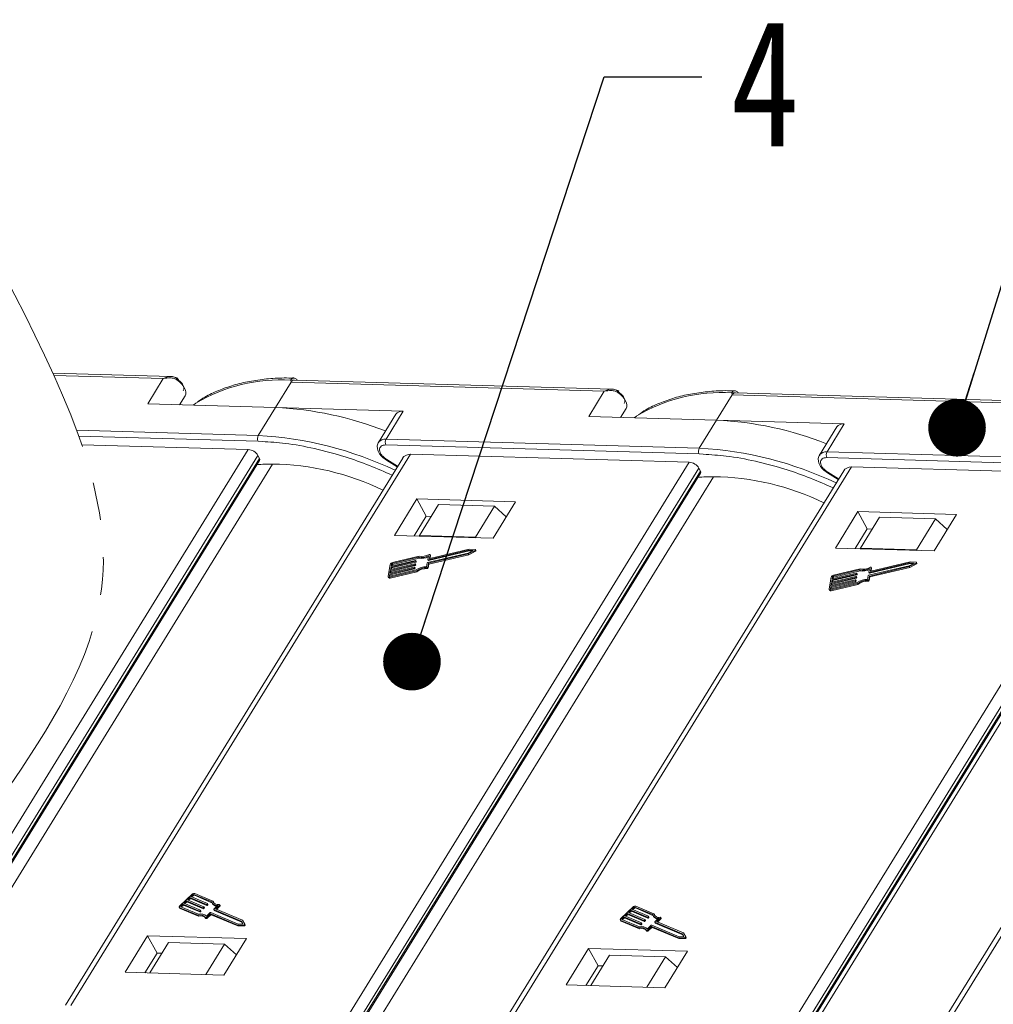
# Model space of a CAD drawing. Header units: millimetres. Extents: x 3059 to 4529, y 344 to 1377.
# Tile 39 of 42: x 4212 to 4297, y 1133 to 1218. Entities that reach past the tile are written whole.
import ezdxf

# ---------------------------------------------------------------- set-up
doc = ezdxf.new("R2010")
doc.units = ezdxf.units.MM
doc.linetypes.add('PHANTOM2', pattern=[31.75, 15.875, -3.175, 3.175, -3.175, 3.175, -3.175])
doc.styles.get("Standard").update_dxf_attribs({"font": '仿宋_GB2312.ttf', "width": 0.8})
doc.dimstyles.new('ISO-25.1', dxfattribs={"dimtxt": 6, "dimasz": 5, "dimexe": 3.5, "dimexo": 0.625, "dimgap": 1.5, "dimtad": 1, "dimtoh": 1, "dimtxsty": 'Standard', "dimcen": 2.5, "dimadec": 0, "dimazin": 0, "dimtfac": 1, "dimtmove": 0, "dimatfit": 3, "dimfxl": 0, "dimarcsym": 0})

msp = doc.modelspace()

# ---------------------------------------------------------------- linework, layer by layer
at = {"color": 7, "linetype": 'Continuous', "lineweight": 15}
for p, q in [((4225.177, 1187.431), (4214.94, 1187.726)), ((4215.035, 1187.518), (4224.518, 1187.245)), ((4224.518, 1187.245), (4223.168, 1185.056)), ((4234.258, 1184.737), (4235.608, 1186.926)), ((4235.608, 1186.926), (4235.579, 1187.1)), ((4235.608, 1186.926), (4262.795, 1186.145)), ((4263.454, 1186.331), (4235.899, 1187.123)), ((4226.403, 1185.748), (4225.927, 1184.977)), ((4225.927, 1184.977), (4226.403, 1185.748)), ((4262.795, 1186.145), (4261.445, 1183.956)), ((4272.535, 1183.637), (4273.885, 1185.826)), ((4273.885, 1185.826), (4273.856, 1186)), ((4273.885, 1185.826), (4301.072, 1185.044)), ((4301.731, 1185.231), (4274.176, 1186.023)), ((4223.168, 1185.056), (4234.258, 1184.737)), ((4234.258, 1184.737), (4232.759, 1182.305)), ((4245.348, 1184.418), (4234.258, 1184.737)), ((4244.699, 1184.147), (4243.2, 1181.714)), ((4243.848, 1181.986), (4245.348, 1184.418)), ((4264.679, 1184.647), (4264.204, 1183.876)), ((4264.204, 1183.876), (4264.679, 1184.647)), ((4261.445, 1183.956), (4272.535, 1183.637)), ((4272.535, 1183.637), (4271.035, 1181.204)), ((4283.625, 1183.318), (4272.535, 1183.637)), ((4282.125, 1180.885), (4283.625, 1183.318)), ((4232.759, 1182.305), (4217.005, 1182.757)), ((4217.187, 1182.257), (4232.744, 1181.81)), ((4282.976, 1183.047), (4281.476, 1180.614)), ((4217.449, 1181.507), (4231.889, 1181.091)), ((4232.744, 1181.81), (4233.106, 1181.781)), ((4243.834, 1181.491), (4271.021, 1180.709)), ((4271.035, 1181.204), (4243.848, 1181.986)), ((4231.889, 1181.091), (4202.41, 1133.27)), ((4203.468, 1133.101), (4232.732, 1180.572)), ((4216.503, 1132.865), (4245.983, 1180.686)), ((4232.868, 1180.321), (4232.732, 1180.572)), ((4245.983, 1180.686), (4270.166, 1179.991)), ((4271.021, 1180.709), (4271.382, 1180.68)), ((4309.312, 1180.104), (4282.125, 1180.885)), ((4203.745, 1133.079), (4232.868, 1180.321)), ((4203.86, 1133.069), (4232.88, 1180.145)), ((4205.098, 1132.97), (4233.983, 1179.827)), ((4245.294, 1180.35), (4216.03, 1132.879)), ((4270.166, 1179.991), (4240.686, 1132.17)), ((4243.89, 1180.166), (4244.825, 1179.589)), ((4244.858, 1179.644), (4243.923, 1180.22)), ((4282.111, 1180.391), (4309.298, 1179.609)), ((4241.745, 1132), (4271.009, 1179.472)), ((4242.022, 1131.978), (4271.144, 1179.22)), ((4242.137, 1131.969), (4271.157, 1179.045)), ((4283.571, 1179.25), (4254.307, 1131.779)), ((4254.78, 1131.765), (4284.259, 1179.586)), ((4271.144, 1179.22), (4271.009, 1179.472)), ((4308.443, 1178.891), (4278.963, 1131.07)), ((4282.166, 1179.065), (4283.101, 1178.489)), ((4283.135, 1178.544), (4282.2, 1179.12)), ((4284.259, 1179.586), (4308.443, 1178.891)), ((4243.374, 1131.87), (4272.26, 1178.727)), ((4280.022, 1130.9), (4309.286, 1178.371)), ((4280.299, 1130.878), (4309.421, 1178.12)), ((4320.991, 1178.174), (4291.639, 1130.56)), ((4292.112, 1130.547), (4321.679, 1178.51)), ((4280.413, 1130.869), (4309.434, 1177.944)), ((4280.82, 1130.836), (4309.68, 1177.651)), ((4246.523, 1176.809), (4244.573, 1173.646)), ((4255.092, 1176.562), (4246.523, 1176.809)), ((4246.523, 1176.809), (4247.337, 1175.3)), ((4248.395, 1176.309), (4246.746, 1173.633)), ((4253.251, 1176.17), (4248.395, 1176.309)), ((4253.143, 1173.4), (4255.092, 1176.562)), ((4251.602, 1173.494), (4253.251, 1176.17)), ((4253.251, 1176.17), (4254.289, 1175.259)), ((4284.8, 1175.708), (4282.85, 1172.546)), ((4293.369, 1175.462), (4284.8, 1175.708)), ((4284.8, 1175.708), (4285.614, 1174.199)), ((4291.42, 1172.3), (4293.369, 1175.462)), ((4247.337, 1175.3), (4246.287, 1173.597)), ((4247.765, 1175.287), (4247.337, 1175.3)), ((4286.672, 1175.209), (4285.023, 1172.533)), ((4291.528, 1175.069), (4286.672, 1175.209)), ((4289.879, 1172.393), (4291.528, 1175.069)), ((4291.528, 1175.069), (4292.565, 1174.158)), ((4285.614, 1174.199), (4284.564, 1172.497)), ((4286.042, 1174.187), (4285.614, 1174.199)), ((4244.573, 1173.646), (4253.143, 1173.4)), ((4246.746, 1173.633), (4246.742, 1173.584)), ((4251.602, 1173.494), (4246.746, 1173.633)), ((4251.66, 1173.443), (4251.602, 1173.494)), ((4250.974, 1172.114), (4247.46, 1171.282)), ((4247.507, 1171.535), (4251.021, 1172.368)), ((4247.532, 1171.218), (4250.982, 1172.036)), ((4247.548, 1171.459), (4251.062, 1172.292)), ((4251.06, 1172.458), (4247.639, 1171.647)), ((4251.409, 1172.339), (4250.974, 1172.114)), ((4250.982, 1172.036), (4251.574, 1172.34)), ((4251.023, 1171.96), (4250.982, 1172.036)), ((4251.021, 1172.368), (4251.409, 1172.339)), ((4251.021, 1172.368), (4251.062, 1172.292)), ((4251.023, 1171.96), (4251.615, 1172.265)), ((4251.588, 1172.418), (4251.06, 1172.458)), ((4251.062, 1172.292), (4251.287, 1172.275)), ((4251.574, 1172.34), (4251.615, 1172.265)), ((4251.655, 1172.329), (4251.615, 1172.404)), ((4282.85, 1172.546), (4291.42, 1172.3)), ((4285.023, 1172.533), (4285.019, 1172.484)), ((4289.879, 1172.393), (4285.023, 1172.533)), ((4289.937, 1172.342), (4289.879, 1172.393)), ((4246.358, 1171.182), (4244.243, 1170.681)), ((4244.283, 1170.892), (4246.397, 1171.393)), ((4246.412, 1171.477), (4244.298, 1170.976)), ((4244.323, 1170.816), (4246.437, 1171.317)), ((4244.396, 1171.201), (4246.672, 1171.74)), ((4244.396, 1171.201), (4244.436, 1171.126)), ((4246.724, 1171.834), (4244.411, 1171.285)), ((4244.436, 1171.126), (4246.713, 1171.665)), ((4246.375, 1171.126), (4246.383, 1171.168)), ((4246.423, 1171.1), (4246.382, 1171.176)), ((4246.383, 1171.168), (4246.424, 1171.092)), ((4246.397, 1171.393), (4246.437, 1171.317)), ((4246.43, 1171.421), (4246.438, 1171.463)), ((4246.43, 1171.421), (4246.47, 1171.345)), ((4246.477, 1171.396), (4246.437, 1171.471)), ((4246.438, 1171.463), (4246.478, 1171.388)), ((4246.47, 1171.345), (4246.478, 1171.388)), ((4246.672, 1171.74), (4246.713, 1171.665)), ((4247.427, 1171.254), (4247.367, 1170.928)), ((4247.472, 1170.892), (4247.532, 1171.218)), ((4247.542, 1171.875), (4247.482, 1171.549)), ((4247.483, 1171.541), (4247.524, 1171.465)), ((4247.507, 1171.535), (4247.548, 1171.459)), ((4247.573, 1171.143), (4247.532, 1171.218)), ((4247.573, 1171.143), (4251.023, 1171.96)), ((4247.614, 1171.661), (4247.671, 1171.966)), ((4247.622, 1171.647), (4247.614, 1171.661)), ((4247.667, 1171.654), (4247.711, 1171.891)), ((4247.709, 1171.907), (4247.669, 1171.983)), ((4247.671, 1171.966), (4247.711, 1171.891)), ((4285.784, 1170.435), (4289.298, 1171.267)), ((4285.825, 1170.359), (4289.339, 1171.192)), ((4289.337, 1171.357), (4285.916, 1170.547)), ((4289.686, 1171.238), (4289.251, 1171.014)), ((4289.259, 1170.935), (4289.851, 1171.24)), ((4289.298, 1171.267), (4289.686, 1171.238)), ((4289.298, 1171.267), (4289.339, 1171.192)), ((4289.3, 1170.86), (4289.892, 1171.165)), ((4289.865, 1171.318), (4289.337, 1171.357)), ((4289.339, 1171.192), (4289.563, 1171.175)), ((4289.851, 1171.24), (4289.892, 1171.165)), ((4289.932, 1171.228), (4289.891, 1171.304)), ((4244.213, 1171.117), (4244.025, 1170.105)), ((4244.142, 1170.132), (4244.173, 1170.301)), ((4244.173, 1170.301), (4246.287, 1170.802)), ((4244.173, 1170.301), (4244.214, 1170.226)), ((4244.177, 1170.02), (4246.49, 1170.568)), ((4246.303, 1170.887), (4244.189, 1170.386)), ((4244.189, 1170.386), (4244.228, 1170.597)), ((4246.469, 1170.644), (4244.192, 1170.104)), ((4244.214, 1170.226), (4246.328, 1170.727)), ((4244.218, 1169.944), (4246.531, 1170.492)), ((4244.228, 1170.597), (4246.342, 1171.098)), ((4244.228, 1170.597), (4244.269, 1170.521)), ((4244.243, 1170.681), (4244.283, 1170.892)), ((4244.246, 1170.399), (4244.269, 1170.521)), ((4244.269, 1170.521), (4246.383, 1171.022)), ((4244.283, 1170.892), (4244.323, 1170.816)), ((4244.298, 1170.976), (4244.329, 1171.145)), ((4244.301, 1170.694), (4244.323, 1170.816)), ((4244.37, 1171.07), (4244.329, 1171.145)), ((4244.355, 1170.99), (4244.37, 1171.07)), ((4246.287, 1170.802), (4246.328, 1170.727)), ((4246.32, 1170.83), (4246.328, 1170.872)), ((4246.32, 1170.83), (4246.361, 1170.755)), ((4246.368, 1170.805), (4246.327, 1170.881)), ((4246.328, 1170.872), (4246.369, 1170.797)), ((4246.342, 1171.098), (4246.383, 1171.022)), ((4246.361, 1170.755), (4246.369, 1170.797)), ((4246.375, 1171.126), (4246.416, 1171.05)), ((4246.416, 1171.05), (4246.424, 1171.092)), ((4246.531, 1170.492), (4246.49, 1170.568)), ((4247.381, 1170.834), (4247.422, 1170.758)), ((4247.512, 1170.816), (4247.472, 1170.892)), ((4247.512, 1170.816), (4247.573, 1171.143)), ((4284.689, 1170.377), (4282.575, 1169.876)), ((4282.672, 1170.101), (4284.949, 1170.64)), ((4285.001, 1170.733), (4282.688, 1170.185)), ((4282.713, 1170.025), (4284.99, 1170.565)), ((4284.707, 1170.32), (4284.714, 1170.363)), ((4284.707, 1170.32), (4284.747, 1170.245)), ((4284.754, 1170.295), (4284.713, 1170.371)), ((4284.714, 1170.363), (4284.755, 1170.287)), ((4284.949, 1170.64), (4284.99, 1170.565)), ((4289.251, 1171.014), (4285.737, 1170.181)), ((4285.819, 1170.775), (4285.759, 1170.449)), ((4285.76, 1170.441), (4285.801, 1170.365)), ((4285.784, 1170.435), (4285.825, 1170.359)), ((4285.809, 1170.118), (4289.259, 1170.935)), ((4285.85, 1170.042), (4289.3, 1170.86)), ((4285.891, 1170.561), (4285.948, 1170.866)), ((4285.898, 1170.547), (4285.891, 1170.561)), ((4285.944, 1170.553), (4285.988, 1170.791)), ((4285.986, 1170.807), (4285.945, 1170.883)), ((4285.948, 1170.866), (4285.988, 1170.791)), ((4289.3, 1170.86), (4289.259, 1170.935)), ((4244.032, 1170.055), (4244.072, 1169.98)), ((4244.142, 1170.132), (4244.157, 1170.105)), ((4244.218, 1169.944), (4244.177, 1170.02)), ((4244.191, 1170.104), (4244.214, 1170.226)), ((4282.49, 1170.017), (4282.302, 1169.004)), ((4282.45, 1169.201), (4284.564, 1169.702)), ((4282.454, 1168.919), (4284.767, 1169.467)), ((4284.58, 1169.786), (4282.466, 1169.285)), ((4282.466, 1169.285), (4282.505, 1169.496)), ((4284.746, 1169.543), (4282.469, 1169.004)), ((4282.491, 1169.125), (4284.605, 1169.626)), ((4282.505, 1169.496), (4284.619, 1169.997)), ((4282.505, 1169.496), (4282.545, 1169.421)), ((4284.634, 1170.082), (4282.52, 1169.581)), ((4282.52, 1169.581), (4282.559, 1169.792)), ((4282.545, 1169.421), (4284.66, 1169.922)), ((4282.559, 1169.792), (4284.674, 1170.292)), ((4282.559, 1169.792), (4282.6, 1169.716)), ((4282.575, 1169.876), (4282.606, 1170.045)), ((4282.578, 1169.594), (4282.6, 1169.716)), ((4282.6, 1169.716), (4284.714, 1170.217)), ((4282.647, 1169.969), (4282.606, 1170.045)), ((4282.632, 1169.889), (4282.647, 1169.969)), ((4282.672, 1170.101), (4282.713, 1170.025)), ((4284.564, 1169.702), (4284.605, 1169.626)), ((4284.597, 1169.73), (4284.605, 1169.772)), ((4284.597, 1169.73), (4284.638, 1169.654)), ((4284.645, 1169.705), (4284.604, 1169.78)), ((4284.605, 1169.772), (4284.646, 1169.697)), ((4284.619, 1169.997), (4284.66, 1169.922)), ((4284.638, 1169.654), (4284.646, 1169.697)), ((4284.652, 1170.025), (4284.66, 1170.067)), ((4284.652, 1170.025), (4284.693, 1169.95)), ((4284.699, 1170), (4284.659, 1170.076)), ((4284.66, 1170.067), (4284.7, 1169.992)), ((4284.674, 1170.292), (4284.714, 1170.217)), ((4284.693, 1169.95), (4284.7, 1169.992)), ((4284.747, 1170.245), (4284.755, 1170.287)), ((4284.807, 1169.392), (4284.767, 1169.467)), ((4285.704, 1170.153), (4285.644, 1169.827)), ((4285.658, 1169.734), (4285.699, 1169.658)), ((4285.749, 1169.791), (4285.809, 1170.118)), ((4285.789, 1169.716), (4285.749, 1169.791)), ((4285.789, 1169.716), (4285.85, 1170.042)), ((4285.85, 1170.042), (4285.809, 1170.118)), ((4282.309, 1168.955), (4282.349, 1168.88)), ((4282.419, 1169.032), (4282.45, 1169.201)), ((4282.419, 1169.032), (4282.434, 1169.005)), ((4282.45, 1169.201), (4282.491, 1169.125)), ((4282.494, 1168.844), (4282.454, 1168.919)), ((4282.468, 1169.003), (4282.491, 1169.125)), ((4282.494, 1168.844), (4284.807, 1169.392)), ((4282.523, 1169.299), (4282.545, 1169.421)), ((4227.011, 1142.504), (4225.965, 1141.516)), ((4226.828, 1142.224), (4226.61, 1142.018)), ((4226.694, 1141.983), (4226.869, 1142.148)), ((4228.262, 1141.621), (4226.828, 1142.224)), ((4226.869, 1142.148), (4226.828, 1142.224)), ((4226.869, 1142.148), (4228.303, 1141.546)), ((4227.09, 1142.471), (4226.915, 1142.306)), ((4226.915, 1142.306), (4228.349, 1141.703)), ((4226.999, 1142.271), (4227.13, 1142.395)), ((4227.13, 1142.395), (4227.09, 1142.471)), ((4228.717, 1141.846), (4227.173, 1142.495)), ((4227.173, 1142.495), (4227.214, 1142.42)), ((4227.214, 1142.42), (4228.741, 1141.778)), ((4228.829, 1141.918), (4227.26, 1142.578)), ((4225.915, 1141.375), (4225.956, 1141.3)), ((4225.953, 1141.343), (4227.521, 1140.683)), ((4225.994, 1141.267), (4225.953, 1141.343)), ((4225.994, 1141.267), (4227.562, 1140.608)), ((4226.04, 1141.425), (4227.584, 1140.776)), ((4226.218, 1141.648), (4226.044, 1141.483)), ((4226.044, 1141.483), (4226.085, 1141.408)), ((4226.085, 1141.408), (4226.259, 1141.572)), ((4227.652, 1141.045), (4226.218, 1141.648)), ((4226.259, 1141.572), (4226.218, 1141.648)), ((4226.259, 1141.572), (4227.693, 1140.969)), ((4226.523, 1141.936), (4226.305, 1141.73)), ((4226.305, 1141.73), (4227.739, 1141.127)), ((4226.389, 1141.695), (4226.564, 1141.86)), ((4227.957, 1141.333), (4226.523, 1141.936)), ((4226.564, 1141.86), (4226.523, 1141.936)), ((4226.564, 1141.86), (4227.998, 1141.257)), ((4226.61, 1142.018), (4228.044, 1141.415)), ((4227.998, 1141.257), (4227.957, 1141.333)), ((4228.042, 1141.386), (4227.999, 1141.345)), ((4228.039, 1141.27), (4227.999, 1141.345)), ((4228.039, 1141.27), (4228.083, 1141.311)), ((4228.083, 1141.311), (4228.042, 1141.386)), ((4228.091, 1141.334), (4228.05, 1141.41)), ((4228.303, 1141.546), (4228.262, 1141.621)), ((4228.347, 1141.674), (4228.304, 1141.633)), ((4228.344, 1141.558), (4228.304, 1141.633)), ((4228.344, 1141.558), (4228.388, 1141.599)), ((4228.388, 1141.599), (4228.347, 1141.674)), ((4228.396, 1141.622), (4228.355, 1141.698)), ((4228.75, 1141.758), (4228.791, 1141.683)), ((4228.869, 1141.843), (4228.829, 1141.918)), ((4228.886, 1141.783), (4228.869, 1141.843)), ((4228.902, 1141.203), (4229.239, 1141.521)), ((4229.047, 1141.232), (4229.384, 1141.55)), ((4229.13, 1141.196), (4229.424, 1141.475)), ((4229.384, 1141.55), (4229.424, 1141.475)), ((4229.441, 1141.521), (4229.4, 1141.597)), ((4265.288, 1141.404), (4264.242, 1140.416)), ((4265.367, 1141.371), (4265.192, 1141.206)), ((4265.276, 1141.171), (4265.407, 1141.295)), ((4265.407, 1141.295), (4265.367, 1141.371)), ((4266.994, 1140.746), (4265.45, 1141.395)), ((4265.45, 1141.395), (4265.49, 1141.32)), ((4265.49, 1141.32), (4267.017, 1140.677)), ((4267.105, 1140.818), (4265.537, 1141.477)), ((4227.562, 1140.608), (4227.521, 1140.683)), ((4227.693, 1140.969), (4227.652, 1141.045)), ((4227.737, 1141.098), (4227.694, 1141.057)), ((4227.694, 1141.057), (4227.734, 1140.982)), ((4227.734, 1140.982), (4227.778, 1141.023)), ((4227.778, 1141.023), (4227.737, 1141.098)), ((4227.786, 1141.046), (4227.745, 1141.122)), ((4228.178, 1140.488), (4228.219, 1140.412)), ((4228.26, 1140.597), (4228.597, 1140.915)), ((4228.274, 1140.501), (4228.589, 1140.799)), ((4228.315, 1140.426), (4228.274, 1140.501)), ((4228.315, 1140.426), (4228.63, 1140.724)), ((4228.63, 1140.724), (4228.589, 1140.799)), ((4228.631, 1140.812), (4230.951, 1139.836)), ((4228.671, 1140.736), (4228.631, 1140.812)), ((4228.639, 1140.927), (4231.022, 1139.925)), ((4228.671, 1140.736), (4230.991, 1139.761)), ((4228.894, 1141.18), (4228.935, 1141.104)), ((4231.283, 1140.172), (4228.9, 1141.174)), ((4228.941, 1141.099), (4228.9, 1141.174)), ((4228.941, 1141.099), (4231.324, 1140.097)), ((4231.386, 1140.248), (4229.047, 1141.232)), ((4264.495, 1140.547), (4264.321, 1140.383)), ((4264.362, 1140.307), (4264.536, 1140.472)), ((4265.929, 1139.944), (4264.495, 1140.547)), ((4264.536, 1140.472), (4264.495, 1140.547)), ((4264.536, 1140.472), (4265.97, 1139.869)), ((4264.8, 1140.835), (4264.582, 1140.63)), ((4264.582, 1140.63), (4266.016, 1140.027)), ((4264.666, 1140.595), (4264.841, 1140.76)), ((4266.234, 1140.232), (4264.8, 1140.835)), ((4264.841, 1140.76), (4264.8, 1140.835)), ((4264.841, 1140.76), (4266.275, 1140.157)), ((4265.105, 1141.124), (4264.887, 1140.918)), ((4264.887, 1140.918), (4266.321, 1140.315)), ((4264.971, 1140.883), (4265.146, 1141.048)), ((4266.539, 1140.521), (4265.105, 1141.124)), ((4265.146, 1141.048), (4265.105, 1141.124)), ((4265.146, 1141.048), (4266.58, 1140.445)), ((4265.192, 1141.206), (4266.626, 1140.603)), ((4266.58, 1140.445), (4266.539, 1140.521)), ((4266.624, 1140.574), (4266.58, 1140.533)), ((4266.621, 1140.457), (4266.58, 1140.533)), ((4266.621, 1140.457), (4266.665, 1140.499)), ((4266.665, 1140.499), (4266.624, 1140.574)), ((4266.673, 1140.522), (4266.632, 1140.598)), ((4267.027, 1140.658), (4267.068, 1140.582)), ((4267.146, 1140.742), (4267.105, 1140.818)), ((4267.162, 1140.682), (4267.146, 1140.742)), ((4267.179, 1140.103), (4267.516, 1140.421)), ((4267.324, 1140.131), (4267.661, 1140.45)), ((4267.661, 1140.45), (4267.701, 1140.374)), ((4267.718, 1140.421), (4267.677, 1140.497)), ((4230.951, 1139.836), (4231.508, 1139.844)), ((4230.991, 1139.761), (4230.951, 1139.836)), ((4230.991, 1139.761), (4231.549, 1139.769)), ((4231.022, 1139.925), (4231.432, 1139.931)), ((4231.432, 1139.931), (4231.283, 1140.172)), ((4231.324, 1140.097), (4231.283, 1140.172)), ((4231.324, 1140.097), (4231.426, 1139.931)), ((4231.588, 1139.92), (4231.386, 1140.248)), ((4231.508, 1139.844), (4231.549, 1139.769)), ((4231.63, 1139.843), (4231.589, 1139.919)), ((4264.192, 1140.275), (4264.233, 1140.2)), ((4264.23, 1140.243), (4265.798, 1139.583)), ((4264.27, 1140.167), (4264.23, 1140.243)), ((4264.27, 1140.167), (4265.839, 1139.507)), ((4264.317, 1140.325), (4265.861, 1139.676)), ((4264.321, 1140.383), (4264.362, 1140.307)), ((4265.839, 1139.507), (4265.798, 1139.583)), ((4265.97, 1139.869), (4265.929, 1139.944)), ((4266.014, 1139.998), (4265.97, 1139.957)), ((4265.97, 1139.957), (4266.011, 1139.881)), ((4266.011, 1139.881), (4266.055, 1139.922)), ((4266.055, 1139.922), (4266.014, 1139.998)), ((4266.063, 1139.946), (4266.022, 1140.021)), ((4266.275, 1140.157), (4266.234, 1140.232)), ((4266.319, 1140.286), (4266.275, 1140.245)), ((4266.316, 1140.169), (4266.275, 1140.245)), ((4266.316, 1140.169), (4266.36, 1140.21)), ((4266.36, 1140.21), (4266.319, 1140.286)), ((4266.368, 1140.234), (4266.327, 1140.309)), ((4266.537, 1139.496), (4266.874, 1139.815)), ((4266.551, 1139.401), (4266.866, 1139.699)), ((4266.591, 1139.326), (4266.907, 1139.623)), ((4266.907, 1139.623), (4266.866, 1139.699)), ((4266.908, 1139.711), (4269.227, 1138.736)), ((4266.948, 1139.636), (4266.908, 1139.711)), ((4266.916, 1139.827), (4269.298, 1138.825)), ((4266.948, 1139.636), (4269.268, 1138.66)), ((4267.171, 1140.079), (4267.211, 1140.004)), ((4269.56, 1139.072), (4267.177, 1140.074)), ((4267.218, 1139.998), (4267.177, 1140.074)), ((4267.218, 1139.998), (4269.601, 1138.996)), ((4269.663, 1139.147), (4267.324, 1140.131)), ((4267.407, 1140.096), (4267.701, 1140.374)), ((4223.159, 1138.909), (4221.21, 1135.747)), ((4231.729, 1138.663), (4223.159, 1138.909)), ((4223.159, 1138.909), (4223.974, 1137.4)), ((4266.455, 1139.387), (4266.496, 1139.312)), ((4266.591, 1139.326), (4266.551, 1139.401)), ((4269.227, 1138.736), (4269.785, 1138.744)), ((4269.268, 1138.66), (4269.227, 1138.736)), ((4269.298, 1138.825), (4269.708, 1138.831)), ((4269.708, 1138.831), (4269.56, 1139.072)), ((4269.601, 1138.996), (4269.56, 1139.072)), ((4269.601, 1138.996), (4269.703, 1138.831)), ((4269.865, 1138.82), (4269.663, 1139.147)), ((4269.785, 1138.744), (4269.826, 1138.668)), ((4269.906, 1138.743), (4269.866, 1138.819)), ((4224.972, 1138.312), (4223.352, 1135.685)), ((4224.972, 1138.312), (4229.828, 1138.173)), ((4228.208, 1135.545), (4229.828, 1138.173)), ((4229.779, 1135.5), (4231.729, 1138.663)), ((4229.828, 1138.173), (4230.865, 1137.262)), ((4269.268, 1138.66), (4269.826, 1138.668)), ((4222.924, 1135.697), (4223.974, 1137.4)), ((4223.974, 1137.4), (4224.402, 1137.388)), ((4261.436, 1137.809), (4259.487, 1134.646)), ((4270.006, 1137.562), (4261.436, 1137.809)), ((4261.436, 1137.809), (4262.25, 1136.3)), ((4263.249, 1137.212), (4261.629, 1134.585)), ((4263.249, 1137.212), (4268.105, 1137.072)), ((4266.485, 1134.445), (4268.105, 1137.072)), ((4268.056, 1134.4), (4270.006, 1137.562)), ((4268.105, 1137.072), (4269.142, 1136.161)), ((4261.201, 1134.597), (4262.25, 1136.3)), ((4262.25, 1136.3), (4262.679, 1136.287)), ((4221.21, 1135.747), (4229.779, 1135.5)), ((4259.487, 1134.646), (4268.056, 1134.4))]:
    msp.add_line(p, q, dxfattribs=at)
at = {"color": 7, "linetype": 'Continuous', "lineweight": 15, "flags": 128}
for points in [[(4226.403, 1185.748), (4226.461, 1185.891), (4226.475, 1186.054), (4226.444, 1186.234), (4226.368, 1186.422), (4226.251, 1186.612), (4226.097, 1186.797), (4225.911, 1186.972), (4225.701, 1187.129)], [(4264.679, 1184.647), (4264.738, 1184.79), (4264.752, 1184.954), (4264.72, 1185.133), (4264.645, 1185.321), (4264.528, 1185.511), (4264.374, 1185.697), (4264.188, 1185.871), (4263.977, 1186.028)], [(4227.341, 1185.101), (4227.306, 1185.077), (4227.111, 1184.943)], [(4265.618, 1184), (4265.583, 1183.977), (4265.388, 1183.842)], [(4243.923, 1180.22), (4243.905, 1180.191), (4243.894, 1180.173), (4243.89, 1180.166), (4243.89, 1180.166)], [(4282.2, 1179.12), (4282.182, 1179.091), (4282.171, 1179.073), (4282.166, 1179.065), (4282.166, 1179.065)], [(4251.588, 1172.418), (4251.602, 1172.415), (4251.611, 1172.409), (4251.617, 1172.399), (4251.617, 1172.388), (4251.612, 1172.375), (4251.603, 1172.362), (4251.59, 1172.35), (4251.574, 1172.34)], [(4251.615, 1172.265), (4251.63, 1172.275), (4251.644, 1172.287), (4251.653, 1172.299), (4251.657, 1172.312), (4251.657, 1172.324), (4251.655, 1172.329)], [(4246.383, 1171.168), (4246.383, 1171.172), (4246.382, 1171.175), (4246.38, 1171.178), (4246.377, 1171.181), (4246.373, 1171.182), (4246.369, 1171.183), (4246.363, 1171.183), (4246.358, 1171.182)], [(4246.438, 1171.463), (4246.438, 1171.467), (4246.437, 1171.471), (4246.435, 1171.474), (4246.432, 1171.476), (4246.428, 1171.477), (4246.423, 1171.478), (4246.418, 1171.478), (4246.412, 1171.477)], [(4247.482, 1171.549), (4247.482, 1171.545), (4247.483, 1171.542), (4247.485, 1171.539), (4247.488, 1171.536), (4247.492, 1171.535), (4247.496, 1171.534), (4247.502, 1171.534), (4247.507, 1171.535)], [(4247.594, 1171.985), (4247.609, 1171.991), (4247.624, 1171.996), (4247.638, 1171.997), (4247.65, 1171.996), (4247.66, 1171.992), (4247.667, 1171.985), (4247.671, 1171.977), (4247.671, 1171.966)], [(4247.639, 1171.647), (4247.634, 1171.646), (4247.629, 1171.646), (4247.624, 1171.647), (4247.62, 1171.648), (4247.617, 1171.651), (4247.615, 1171.654), (4247.614, 1171.657), (4247.614, 1171.661)], [(4247.711, 1171.891), (4247.712, 1171.901), (4247.709, 1171.907)], [(4289.865, 1171.318), (4289.879, 1171.315), (4289.888, 1171.308), (4289.893, 1171.299), (4289.894, 1171.287), (4289.889, 1171.275), (4289.88, 1171.262), (4289.867, 1171.25), (4289.851, 1171.24)], [(4289.892, 1171.165), (4289.907, 1171.174), (4289.92, 1171.186), (4289.93, 1171.199), (4289.934, 1171.212), (4289.934, 1171.223), (4289.932, 1171.228)], [(4246.328, 1170.872), (4246.328, 1170.876), (4246.327, 1170.88), (4246.325, 1170.883), (4246.322, 1170.885), (4246.319, 1170.887), (4246.314, 1170.888), (4246.309, 1170.888), (4246.303, 1170.887)], [(4284.714, 1170.363), (4284.715, 1170.367), (4284.714, 1170.37), (4284.712, 1170.373), (4284.709, 1170.376), (4284.705, 1170.377), (4284.7, 1170.378), (4284.695, 1170.378), (4284.689, 1170.377)], [(4285.759, 1170.449), (4285.759, 1170.445), (4285.759, 1170.441), (4285.761, 1170.438), (4285.765, 1170.436), (4285.768, 1170.434), (4285.773, 1170.434), (4285.778, 1170.434), (4285.784, 1170.435)], [(4285.871, 1170.884), (4285.886, 1170.891), (4285.9, 1170.895), (4285.914, 1170.897), (4285.927, 1170.895), (4285.937, 1170.891), (4285.944, 1170.885), (4285.948, 1170.876), (4285.948, 1170.866)], [(4285.916, 1170.547), (4285.911, 1170.546), (4285.905, 1170.546), (4285.901, 1170.546), (4285.897, 1170.548), (4285.894, 1170.55), (4285.892, 1170.553), (4285.891, 1170.557), (4285.891, 1170.561)], [(4285.988, 1170.791), (4285.988, 1170.801), (4285.986, 1170.807)], [(4244.177, 1170.02), (4244.143, 1170.014), (4244.112, 1170.013), (4244.084, 1170.018), (4244.06, 1170.027), (4244.042, 1170.042), (4244.03, 1170.06), (4244.024, 1170.081), (4244.025, 1170.105)], [(4244.192, 1170.104), (4244.181, 1170.102), (4244.171, 1170.102), (4244.161, 1170.104), (4244.154, 1170.107), (4244.147, 1170.111), (4244.143, 1170.117), (4244.142, 1170.125), (4244.142, 1170.132)], [(4284.605, 1169.772), (4284.605, 1169.776), (4284.604, 1169.78), (4284.602, 1169.783), (4284.599, 1169.785), (4284.595, 1169.786), (4284.591, 1169.787), (4284.585, 1169.787), (4284.58, 1169.786)], [(4284.66, 1170.067), (4284.66, 1170.071), (4284.659, 1170.075), (4284.657, 1170.078), (4284.654, 1170.08), (4284.65, 1170.082), (4284.645, 1170.083), (4284.64, 1170.082), (4284.634, 1170.082)], [(4282.454, 1168.919), (4282.42, 1168.914), (4282.389, 1168.913), (4282.36, 1168.918), (4282.337, 1168.927), (4282.319, 1168.941), (4282.306, 1168.959), (4282.301, 1168.981), (4282.302, 1169.004)], [(4282.469, 1169.004), (4282.458, 1169.002), (4282.448, 1169.002), (4282.438, 1169.003), (4282.43, 1169.006), (4282.424, 1169.011), (4282.42, 1169.017), (4282.418, 1169.024), (4282.419, 1169.032)], [(4225.953, 1141.343), (4225.932, 1141.355), (4225.917, 1141.371), (4225.909, 1141.391), (4225.907, 1141.414), (4225.912, 1141.439), (4225.924, 1141.465), (4225.942, 1141.491), (4225.965, 1141.516)], [(4226.044, 1141.483), (4226.036, 1141.475), (4226.03, 1141.466), (4226.027, 1141.457), (4226.025, 1141.449), (4226.025, 1141.441), (4226.028, 1141.435), (4226.033, 1141.429), (4226.04, 1141.425)], [(4228.044, 1141.415), (4228.048, 1141.413), (4228.05, 1141.41), (4228.051, 1141.407), (4228.052, 1141.403), (4228.051, 1141.399), (4228.049, 1141.395), (4228.046, 1141.39), (4228.042, 1141.386)], [(4228.349, 1141.703), (4228.353, 1141.701), (4228.355, 1141.699), (4228.356, 1141.695), (4228.357, 1141.691), (4228.356, 1141.687), (4228.354, 1141.683), (4228.351, 1141.679), (4228.347, 1141.674)], [(4229.366, 1141.611), (4229.379, 1141.61), (4229.39, 1141.607), (4229.398, 1141.601), (4229.402, 1141.593), (4229.403, 1141.583), (4229.4, 1141.572), (4229.393, 1141.561), (4229.384, 1141.55)], [(4229.424, 1141.475), (4229.434, 1141.485), (4229.441, 1141.496), (4229.444, 1141.507), (4229.443, 1141.517), (4229.441, 1141.521)], [(4227.739, 1141.127), (4227.743, 1141.125), (4227.745, 1141.122), (4227.746, 1141.119), (4227.747, 1141.115), (4227.746, 1141.111), (4227.744, 1141.107), (4227.741, 1141.102), (4227.737, 1141.098)], [(4228.274, 1140.501), (4228.262, 1140.492), (4228.248, 1140.484), (4228.233, 1140.478), (4228.219, 1140.474), (4228.205, 1140.474), (4228.193, 1140.476), (4228.184, 1140.481), (4228.178, 1140.488)], [(4228.219, 1140.413), (4228.225, 1140.405), (4228.234, 1140.401), (4228.246, 1140.398), (4228.259, 1140.399), (4228.274, 1140.402), (4228.289, 1140.408), (4228.302, 1140.416), (4228.315, 1140.426)], [(4228.9, 1141.174), (4228.897, 1141.176), (4228.894, 1141.179), (4228.893, 1141.182), (4228.893, 1141.186), (4228.893, 1141.19), (4228.895, 1141.195), (4228.898, 1141.199), (4228.902, 1141.203)], [(4264.23, 1140.243), (4264.209, 1140.255), (4264.194, 1140.271), (4264.186, 1140.291), (4264.184, 1140.314), (4264.189, 1140.339), (4264.201, 1140.365), (4264.219, 1140.391), (4264.242, 1140.416)], [(4266.626, 1140.603), (4266.629, 1140.601), (4266.632, 1140.598), (4266.633, 1140.595), (4266.634, 1140.591), (4266.633, 1140.587), (4266.631, 1140.583), (4266.628, 1140.578), (4266.624, 1140.574)], [(4267.643, 1140.511), (4267.656, 1140.51), (4267.667, 1140.506), (4267.675, 1140.5), (4267.679, 1140.492), (4267.68, 1140.482), (4267.677, 1140.472), (4267.67, 1140.46), (4267.661, 1140.45)], [(4267.701, 1140.374), (4267.711, 1140.385), (4267.717, 1140.396), (4267.72, 1140.407), (4267.72, 1140.417), (4267.718, 1140.421)], [(4231.588, 1139.92), (4231.591, 1139.91), (4231.59, 1139.897), (4231.583, 1139.885), (4231.572, 1139.872), (4231.558, 1139.861), (4231.542, 1139.852), (4231.524, 1139.846), (4231.508, 1139.844)], [(4231.549, 1139.769), (4231.565, 1139.771), (4231.582, 1139.777), (4231.599, 1139.785), (4231.613, 1139.796), (4231.624, 1139.809), (4231.63, 1139.822), (4231.632, 1139.834), (4231.63, 1139.843)], [(4264.321, 1140.383), (4264.313, 1140.374), (4264.307, 1140.366), (4264.303, 1140.357), (4264.302, 1140.349), (4264.302, 1140.341), (4264.305, 1140.334), (4264.31, 1140.329), (4264.317, 1140.325)], [(4266.016, 1140.027), (4266.019, 1140.025), (4266.022, 1140.022), (4266.023, 1140.019), (4266.024, 1140.015), (4266.023, 1140.011), (4266.021, 1140.006), (4266.018, 1140.002), (4266.014, 1139.998)], [(4266.321, 1140.315), (4266.324, 1140.313), (4266.327, 1140.31), (4266.328, 1140.307), (4266.329, 1140.303), (4266.328, 1140.299), (4266.326, 1140.294), (4266.323, 1140.29), (4266.319, 1140.286)], [(4267.177, 1140.074), (4267.174, 1140.076), (4267.171, 1140.079), (4267.17, 1140.082), (4267.169, 1140.086), (4267.17, 1140.09), (4267.172, 1140.094), (4267.175, 1140.098), (4267.179, 1140.103)], [(4266.551, 1139.401), (4266.539, 1139.391), (4266.525, 1139.383), (4266.51, 1139.377), (4266.495, 1139.374), (4266.482, 1139.373), (4266.47, 1139.376), (4266.461, 1139.381), (4266.455, 1139.388)], [(4266.496, 1139.312), (4266.502, 1139.305), (4266.511, 1139.3), (4266.522, 1139.298), (4266.536, 1139.299), (4266.551, 1139.302), (4266.565, 1139.308), (4266.579, 1139.316), (4266.591, 1139.326)], [(4269.865, 1138.82), (4269.868, 1138.809), (4269.867, 1138.797), (4269.86, 1138.784), (4269.849, 1138.772), (4269.835, 1138.76), (4269.818, 1138.752), (4269.801, 1138.746), (4269.785, 1138.744)], [(4269.826, 1138.668), (4269.842, 1138.67), (4269.859, 1138.676), (4269.876, 1138.685), (4269.89, 1138.696), (4269.901, 1138.709), (4269.907, 1138.722), (4269.909, 1138.734), (4269.906, 1138.743)]]:
    msp.add_lwpolyline(points, dxfattribs=at)
at = {"color": 7, "linetype": 'Continuous', "lineweight": 15}
for centre, radius, start, end in [((4225.173, 1187.504), 0.647, 324.5742, 337.63278), ((4234.645, 1172.981), 14.15, 86.21226, 121.07297), ((4235.677, 1186.81), 0.306, 69.74741, 108.5156), ((4263.45, 1186.404), 0.647, 324.5742, 337.63278), ((4272.921, 1171.881), 14.15, 86.21226, 121.07297), ((4273.953, 1185.709), 0.306, 69.74741, 108.5156), ((4232.908, 1154.999), 29.768, 68.52159, 87.39982), ((4245.252, 1183.737), 0.688, 81.96358, 143.42725), ((4271.185, 1153.899), 29.768, 68.52159, 87.39982), ((4283.529, 1182.636), 0.688, 81.96358, 143.42725), ((4233.229, 1182.043), 0.538, 150.95613, 205.74517), ((4231.11, 1150.881), 31.467, 64.53337, 86.99672), ((4243.752, 1181.303), 0.69, 82.00241, 143.0234), ((4244.319, 1181.725), 0.538, 150.95613, 205.74517), ((4231.809, 1180.019), 1.076, 30.95613, 85.74517), ((4271.506, 1180.943), 0.538, 150.95613, 205.74517), ((4269.387, 1149.78), 31.467, 64.53337, 86.99672), ((4282.029, 1180.202), 0.69, 82.00241, 143.0234), ((4282.595, 1180.624), 0.538, 150.95613, 205.74517), ((4234.923, 1119.339), 60.495, 90.89067, 92.14196), ((4232.726, 1180.222), 0.173, 333.36398, 34.64949), ((4233.768, 1157.426), 22.403, 64.03209, 89.45086), ((4270.086, 1178.918), 1.076, 30.95613, 85.74517), ((4271.002, 1179.122), 0.173, 333.36398, 34.64949), ((4273.2, 1118.239), 60.495, 90.89067, 92.14196), ((4272.045, 1156.325), 22.403, 64.03209, 89.45086), ((4244.459, 1171.028), 0.262, 100.47925, 160.04254), ((4244.411, 1171.115), 0.0872, 100.47925, 160.04254), ((4246.389, 1171.436), 0.0436, 280.47925, 340.04254), ((4246.429, 1171.36), 0.0436, 280.47925, 340.04254), ((4246.466, 1171.39), 0.0121, 347.28267, 27.51386), ((4246.916, 1173.044), 1.326, 259.41771, 298.19154), ((4246.956, 1172.945), 1.302, 259.26079, 295.83746), ((4246.97, 1172.996), 1.188, 258.0397, 301.68332), ((4247.468, 1171.239), 0.0436, 100.47925, 160.04254), ((4247.54, 1171.479), 0.021, 219.90183, 292.51357), ((4244.452, 1171.04), 0.0872, 100.47925, 160.04254), ((4246.279, 1170.845), 0.0436, 280.47925, 340.04254), ((4246.32, 1170.77), 0.0436, 280.47925, 340.04254), ((4246.334, 1171.14), 0.0436, 280.47925, 340.04254), ((4246.357, 1170.8), 0.0121, 347.28267, 27.51386), ((4246.375, 1171.065), 0.0436, 280.47925, 340.04254), ((4246.412, 1171.095), 0.0121, 347.28267, 27.51386), ((4247.384, 1169.312), 1.616, 90.62184, 124.50109), ((4247.308, 1169.453), 1.383, 86.96732, 126.27921), ((4247.349, 1169.378), 1.383, 86.96732, 126.27921), ((4247.388, 1170.923), 0.0895, 265.73675, 339.43857), ((4247.429, 1170.848), 0.0895, 265.73675, 339.43857), ((4284.666, 1170.335), 0.0436, 280.47925, 340.04254), ((4284.743, 1170.29), 0.0121, 347.28267, 27.51386), ((4285.193, 1171.944), 1.326, 259.41771, 298.19154), ((4285.232, 1171.844), 1.302, 259.26079, 295.83746), ((4285.247, 1171.895), 1.188, 258.0397, 301.68332), ((4285.817, 1170.379), 0.021, 219.90183, 292.51357), ((4244.169, 1170.061), 0.126, 219.90183, 292.51357), ((4282.736, 1169.928), 0.262, 100.47925, 160.04254), ((4282.688, 1170.015), 0.0872, 100.47925, 160.04254), ((4282.729, 1169.939), 0.0872, 100.47925, 160.04254), ((4284.556, 1169.745), 0.0436, 280.47925, 340.04254), ((4284.597, 1169.669), 0.0436, 280.47925, 340.04254), ((4284.611, 1170.04), 0.0436, 280.47925, 340.04254), ((4284.634, 1169.699), 0.0121, 347.28267, 27.51386), ((4284.652, 1169.965), 0.0436, 280.47925, 340.04254), ((4284.689, 1169.995), 0.0121, 347.28267, 27.51386), ((4284.706, 1170.26), 0.0436, 280.47925, 340.04254), ((4285.661, 1168.212), 1.616, 90.62184, 124.50109), ((4285.585, 1168.353), 1.383, 86.96732, 126.27921), ((4285.626, 1168.277), 1.383, 86.96732, 126.27921), ((4285.665, 1169.823), 0.0895, 265.73675, 339.43857), ((4285.705, 1169.747), 0.0895, 265.73675, 339.43857), ((4285.745, 1170.139), 0.0436, 100.47925, 160.04254), ((4282.446, 1168.96), 0.126, 219.90183, 292.51357), ((4227.2, 1142.323), 0.262, 76.65876, 136.22204), ((4227.153, 1142.411), 0.0872, 76.65876, 136.22204), ((4227.193, 1142.335), 0.0872, 76.65876, 136.22204), ((4226.019, 1141.335), 0.0725, 209.18743, 249.41863), ((4227.967, 1141.375), 0.0436, 256.65876, 316.22204), ((4228.008, 1141.3), 0.0436, 256.65876, 316.22204), ((4228.071, 1141.328), 0.021, 304.18773, 16.79947), ((4228.272, 1141.663), 0.0436, 256.65876, 316.22204), ((4228.313, 1141.588), 0.0436, 256.65876, 316.22204), ((4228.376, 1141.616), 0.021, 304.18773, 16.79947), ((4229.184, 1142.015), 0.497, 199.88446, 276.34019), ((4229.206, 1141.944), 0.49, 212.19031, 265.68863), ((4229.266, 1142.059), 0.459, 197.87163, 282.66726), ((4265.476, 1141.223), 0.262, 76.65876, 136.22204), ((4265.43, 1141.31), 0.0872, 76.65876, 136.22204), ((4265.47, 1141.235), 0.0872, 76.65876, 136.22204), ((4227.713, 1140.127), 0.588, 37.86047, 109.03364), ((4227.754, 1140.051), 0.588, 37.86047, 109.03364), ((4227.769, 1140.108), 0.693, 44.85727, 105.46591), ((4227.662, 1141.087), 0.0436, 256.65876, 316.22204), ((4227.703, 1141.012), 0.0436, 256.65876, 316.22204), ((4227.766, 1141.04), 0.021, 304.18773, 16.79947), ((4228.621, 1140.769), 0.0436, 76.65876, 136.22204), ((4228.629, 1140.885), 0.0436, 76.65876, 136.22204), ((4228.661, 1140.694), 0.0436, 76.65876, 136.22204), ((4228.945, 1141.11), 0.0121, 209.18743, 249.41863), ((4266.549, 1140.563), 0.0436, 256.65876, 316.22204), ((4266.59, 1140.488), 0.0436, 256.65876, 316.22204), ((4266.653, 1140.516), 0.021, 304.18773, 16.79947), ((4267.461, 1140.915), 0.497, 199.88446, 276.34019), ((4267.483, 1140.844), 0.49, 212.19031, 265.68863), ((4267.543, 1140.959), 0.459, 197.87163, 282.66726), ((4264.296, 1140.235), 0.0725, 209.18743, 249.41863), ((4265.99, 1139.027), 0.588, 37.86047, 109.03364), ((4266.046, 1139.007), 0.693, 44.85727, 105.46591), ((4265.939, 1139.987), 0.0436, 256.65876, 316.22204), ((4265.98, 1139.911), 0.0436, 256.65876, 316.22204), ((4266.043, 1139.94), 0.021, 304.18773, 16.79947), ((4266.244, 1140.275), 0.0436, 256.65876, 316.22204), ((4266.285, 1140.199), 0.0436, 256.65876, 316.22204), ((4266.348, 1140.228), 0.021, 304.18773, 16.79947), ((4266.898, 1139.669), 0.0436, 76.65876, 136.22204), ((4266.906, 1139.784), 0.0436, 76.65876, 136.22204), ((4266.938, 1139.593), 0.0436, 76.65876, 136.22204), ((4267.222, 1140.01), 0.0121, 209.18743, 249.41863), ((4266.031, 1138.951), 0.588, 37.86047, 109.03364)]:
    msp.add_arc(centre, radius, start, end, dxfattribs=at)
for centre in [(4246.525, 1179.68), (4284.802, 1178.58)]:
    msp.add_ellipse(centre, major_axis=(-1.256, 0.627), ratio=0.628473, start_param=5.441514, end_param=6.226831, dxfattribs=at)
at = {"color": 3, "linetype": 'PHANTOM2', "lineweight": 9, "ltscale": 1.030123}
msp.add_spline([(4210.749, 1196.225), (4219.159, 1168.991), (4200.335, 1133.346), (4208.773, 1089.995)], degree=3, dxfattribs=at)
at = {"color": 7, "linetype": 'Continuous', "lineweight": 15}
for points, knots in [([(4224.518, 1187.245), (4224.619, 1187.297), (4224.82, 1187.399), (4225.154, 1187.448), (4225.477, 1187.401), (4225.648, 1187.271), (4225.728, 1187.21)], [0, 0, 0, 0, 0.2515188, 0.5017844, 0.7656323, 1, 1, 1, 1]), ([(4225.772, 1187.258), (4225.654, 1187.317), (4225.465, 1187.412), (4225.257, 1187.426), (4225.178, 1187.431)], [0, 0, 0, 0, 0.623427, 1, 1, 1, 1]), ([(4225.701, 1187.129), (4225.618, 1187.173), (4225.436, 1187.27), (4225.021, 1187.339), (4224.715, 1187.282), (4224.518, 1187.245)], [0, 0, 0, 0, 0.227063, 0.501587, 1, 1, 1, 1]), ([(4235.813, 1187.284), (4235.541, 1187.292), (4234.735, 1187.315), (4233.459, 1187.227), (4231.991, 1187.023), (4230.603, 1186.692), (4229.307, 1186.234), (4228.26, 1185.748), (4227.699, 1185.367), (4227.491, 1185.226)], [0, 0, 0, 0, 0.082191, 0.244093, 0.406945, 0.570776, 0.735755, 0.902211, 1, 1, 1, 1]), ([(4235.579, 1187.1), (4235.587, 1187.126), (4235.605, 1187.184), (4235.659, 1187.249), (4235.728, 1187.287), (4235.781, 1187.306), (4235.811, 1187.297), (4235.814, 1187.296)], [0, 0, 0, 0, 0.217347, 0.475155, 0.716424, 0.972067, 1, 1, 1, 1]), ([(4235.899, 1187.114), (4235.869, 1187.116), (4235.829, 1187.119), (4235.791, 1187.101), (4235.783, 1187.097)], [0, 0, 0, 0, 0.778572, 1, 1, 1, 1]), ([(4236.136, 1187.116), (4236.131, 1187.124), (4236.1, 1187.17), (4236.024, 1187.229), (4235.916, 1187.286), (4235.842, 1187.294), (4235.805, 1187.298)], [0, 0, 0, 0, 0.065262, 0.374079, 0.686602, 1, 1, 1, 1]), ([(4262.795, 1186.145), (4262.896, 1186.196), (4263.097, 1186.299), (4263.431, 1186.348), (4263.753, 1186.301), (4263.924, 1186.171), (4264.005, 1186.11)], [0, 0, 0, 0, 0.2515188, 0.5017844, 0.7656323, 1, 1, 1, 1]), ([(4263.977, 1186.028), (4263.895, 1186.072), (4263.713, 1186.169), (4263.298, 1186.238), (4262.992, 1186.182), (4262.795, 1186.145)], [0, 0, 0, 0, 0.227063, 0.501587, 1, 1, 1, 1]), ([(4264.049, 1186.157), (4263.931, 1186.216), (4263.741, 1186.311), (4263.533, 1186.326), (4263.455, 1186.331)], [0, 0, 0, 0, 0.623427, 1, 1, 1, 1]), ([(4274.09, 1186.183), (4273.818, 1186.191), (4273.011, 1186.215), (4271.735, 1186.127), (4270.268, 1185.923), (4268.88, 1185.592), (4267.584, 1185.133), (4266.536, 1184.648), (4265.975, 1184.266), (4265.768, 1184.125)], [0, 0, 0, 0, 0.082191, 0.244093, 0.406945, 0.570776, 0.735755, 0.902211, 1, 1, 1, 1]), ([(4273.856, 1186), (4273.864, 1186.026), (4273.882, 1186.083), (4273.936, 1186.148), (4274.004, 1186.187), (4274.058, 1186.205), (4274.088, 1186.196), (4274.091, 1186.195)], [0, 0, 0, 0, 0.217347, 0.475155, 0.716424, 0.972067, 1, 1, 1, 1]), ([(4274.176, 1186.014), (4274.145, 1186.016), (4274.106, 1186.018), (4274.068, 1186.001), (4274.059, 1185.997)], [0, 0, 0, 0, 0.778572, 1, 1, 1, 1]), ([(4274.413, 1186.016), (4274.408, 1186.024), (4274.377, 1186.069), (4274.301, 1186.129), (4274.193, 1186.186), (4274.119, 1186.194), (4274.082, 1186.198)], [0, 0, 0, 0, 0.065262, 0.374079, 0.686602, 1, 1, 1, 1]), ([(4233.106, 1181.781), (4233.766, 1181.741), (4235.23, 1181.652), (4237.655, 1181.205), (4240.113, 1180.538), (4242.376, 1179.749), (4243.727, 1179.154), (4244.38, 1178.867)], [0, 0, 0, 0, 0.186564, 0.413677, 0.647187, 0.829714, 1, 1, 1, 1]), ([(4243.211, 1181.712), (4243.197, 1181.696), (4243.106, 1181.591), (4243.073, 1181.314), (4243.138, 1180.995), (4243.29, 1180.717), (4243.515, 1180.434), (4243.745, 1180.269), (4243.889, 1180.166)], [0, 0, 0, 0, 0.037615, 0.241517, 0.451999, 0.598171, 0.747954, 1, 1, 1, 1]), ([(4243.923, 1180.22), (4243.84, 1180.277), (4243.67, 1180.394), (4243.469, 1180.612), (4243.335, 1180.838), (4243.281, 1181.052), (4243.307, 1181.24), (4243.415, 1181.386), (4243.594, 1181.48), (4243.755, 1181.487), (4243.834, 1181.491)], [0, 0, 0, 0, 0.12225, 0.25, 0.37775, 0.5, 0.62225, 0.75, 0.87775, 1, 1, 1, 1]), ([(4271.382, 1180.68), (4272.043, 1180.64), (4273.507, 1180.552), (4275.932, 1180.104), (4278.39, 1179.438), (4280.653, 1178.648), (4282.004, 1178.054), (4282.656, 1177.767)], [0, 0, 0, 0, 0.186564, 0.413677, 0.647187, 0.829714, 1, 1, 1, 1]), ([(4281.488, 1180.611), (4281.474, 1180.595), (4281.383, 1180.491), (4281.35, 1180.214), (4281.415, 1179.894), (4281.567, 1179.617), (4281.791, 1179.334), (4282.022, 1179.169), (4282.166, 1179.065)], [0, 0, 0, 0, 0.037615, 0.241517, 0.451999, 0.598171, 0.747954, 1, 1, 1, 1]), ([(4282.2, 1179.12), (4282.117, 1179.177), (4281.947, 1179.294), (4281.746, 1179.512), (4281.612, 1179.738), (4281.557, 1179.952), (4281.583, 1180.14), (4281.692, 1180.286), (4281.871, 1180.379), (4282.032, 1180.387), (4282.111, 1180.391)], [0, 0, 0, 0, 0.12225, 0.25, 0.37775, 0.5, 0.62225, 0.75, 0.87775, 1, 1, 1, 1])]:
    msp.add_open_spline(points, degree=3, knots=knots, dxfattribs=at)
for points in [[(4225.728, 1187.21), (4225.831, 1187.134), (4226.038, 1186.98), (4226.158, 1186.794), (4226.218, 1186.701)], [(4226.218, 1186.701), (4226.26, 1186.601), (4226.344, 1186.402), (4226.284, 1186.251), (4226.255, 1186.175)], [(4235.783, 1187.097), (4235.751, 1187.078), (4235.687, 1187.039), (4235.634, 1186.964), (4235.608, 1186.926)], [(4264.005, 1186.11), (4264.108, 1186.033), (4264.314, 1185.88), (4264.434, 1185.694), (4264.495, 1185.601)], [(4274.059, 1185.997), (4274.027, 1185.977), (4273.963, 1185.939), (4273.911, 1185.864), (4273.885, 1185.826)], [(4264.495, 1185.601), (4264.537, 1185.501), (4264.621, 1185.302), (4264.561, 1185.15), (4264.531, 1185.074)]]:
    msp.add_open_spline(points, degree=3, dxfattribs=at)

# ---------------------------------------------------------------- texts
at = {"color": 5, "lineweight": 9, "insert": (4273.736, 1218.383), "char_height": 11, "width": 1.65, "attachment_point": 1}
msp.add_mtext('4', dxfattribs=at)

# ---------------------------------------------------------------- leaders
at = {"color": 5, "lineweight": 9}
for points in [[(4246.099, 1162.69), (4262.783, 1213.433), (4271.261, 1213.433)], [(4293.411, 1182.982), (4302.789, 1213.021), (4311.266, 1213.021)]]:
    msp.add_leader(points, dimstyle='ISO-25.1', override={"dimgap": 1.5, "dimtad": 0, "dimldrblk": 'Dot'}, dxfattribs=at)

doc.saveas('drawing.dxf')
